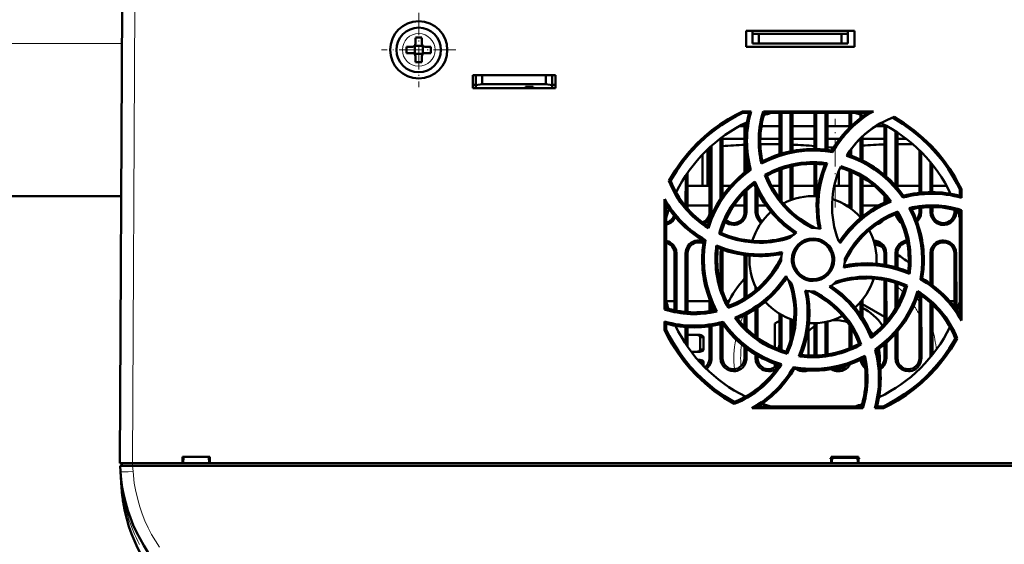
# Model space of a CAD drawing. Extents: x -1358 to 1757, y -1513 to 612.
# Tile 8 of 85: x 169 to 323, y -1358 to -1276. Entities that reach past the tile are written whole.
import ezdxf

# ---------------------------------------------------------------- set-up
doc = ezdxf.new("R2010")
doc.units = 0
doc.linetypes.add('DASHDOT', pattern=[18.5, 12, -3, 0.5, -3])

msp = doc.modelspace()

# ---------------------------------------------------------------- linework, layer by layer
at = {"color": 7, "lineweight": 50}
for p, q in [((184.29, -1345.49), (184.67, -1273.44)), ((230.79, -1278.57), (230.79, -1279.49)), ((231.79, -1278.57), (231.79, -1279.49)), ((282.79, -1279.99), (282.79, -1277.49)), ((282.79, -1277.49), (299.79, -1277.49)), ((283.79, -1277.99), (283.79, -1277.49)), ((283.79, -1279.49), (283.79, -1277.99)), ((284.79, -1277.99), (283.79, -1277.99)), ((284.79, -1279.49), (284.79, -1277.99)), ((297.79, -1277.99), (284.79, -1277.99)), ((298.79, -1277.99), (297.79, -1277.99)), ((297.79, -1277.99), (297.79, -1279.49)), ((298.79, -1277.99), (298.79, -1277.49)), ((298.79, -1279.49), (298.79, -1277.99)), ((299.79, -1277.49), (299.79, -1279.99)), ((230.29, -1279.99), (229.37, -1279.99)), ((230.66, -1279.86), (230.64, -1279.84)), ((231.93, -1279.86), (230.66, -1279.86)), ((230.66, -1281.13), (230.66, -1279.86)), ((231.94, -1279.84), (231.93, -1279.86)), ((231.93, -1279.86), (231.93, -1281.13)), ((232.29, -1279.99), (233.21, -1279.99)), ((299.79, -1279.99), (282.79, -1279.99)), ((284.79, -1279.49), (283.79, -1279.49)), ((297.79, -1279.49), (284.79, -1279.49)), ((297.79, -1279.49), (298.79, -1279.49)), ((230.29, -1280.99), (229.37, -1280.99)), ((230.66, -1281.13), (230.64, -1281.14)), ((231.93, -1281.13), (230.66, -1281.13)), ((230.79, -1282.41), (230.79, -1281.49)), ((231.79, -1282.41), (231.79, -1281.49)), ((231.93, -1281.13), (231.94, -1281.14)), ((233.21, -1280.99), (232.29, -1280.99)), ((239.79, -1286.49), (239.79, -1284.49)), ((239.79, -1284.49), (252.79, -1284.49)), ((240.29, -1286.05), (240.29, -1284.49)), ((241.29, -1285.87), (241.29, -1284.49)), ((251.29, -1284.49), (251.29, -1285.87)), ((252.29, -1284.49), (252.29, -1286.05)), ((252.79, -1284.49), (252.79, -1286.49)), ((239.79, -1285.99), (240.29, -1285.99)), ((252.79, -1286.49), (239.79, -1286.49)), ((240.29, -1286.05), (241.29, -1285.87)), ((240.29, -1286.49), (240.29, -1286.05)), ((248.09, -1286.49), (240.29, -1286.49)), ((241.29, -1285.87), (251.29, -1285.87)), ((248.09, -1286.49), (248.09, -1286.28)), ((248.09, -1286.28), (248.09, -1286.49)), ((249.29, -1286.28), (248.09, -1286.28)), ((249.29, -1286.49), (249.29, -1286.28)), ((252.29, -1286.49), (249.29, -1286.49)), ((251.29, -1285.87), (252.29, -1286.05)), ((252.29, -1285.99), (252.79, -1285.99)), ((252.29, -1286.05), (252.29, -1286.49)), ((282.21, -1290.17), (283.55, -1290.17)), ((282.26, -1290.4), (282.21, -1290.17)), ((282.26, -1290.4), (283.24, -1290.4)), ((283.55, -1290.17), (283.24, -1290.4)), ((285.49, -1290.17), (302.8, -1290.17)), ((285.66, -1290.4), (285.49, -1290.17)), ((285.66, -1290.4), (301.95, -1290.4)), ((288.03, -1296.89), (288.03, -1290.4)), ((288.31, -1296.8), (288.31, -1290.4)), ((289.77, -1290.4), (289.77, -1296.44)), ((290.05, -1290.4), (290.05, -1296.38)), ((293.53, -1296.08), (293.53, -1290.4)), ((293.81, -1296.08), (293.81, -1290.4)), ((295.27, -1290.4), (295.27, -1296.19)), ((295.55, -1290.4), (295.55, -1296.22)), ((299.03, -1292.73), (299.03, -1290.4)), ((299.31, -1292.46), (299.31, -1290.4)), ((300.77, -1290.69), (300.77, -1291.22)), ((301.05, -1290.78), (301.05, -1291.02)), ((282.53, -1292.49), (281.67, -1292.49)), ((282.53, -1299.8), (282.53, -1292.04)), ((282.81, -1292.61), (282.81, -1291.9)), ((288.03, -1292.49), (285.18, -1292.49)), ((293.53, -1292.49), (290.05, -1292.49)), ((299.03, -1292.49), (295.55, -1292.49)), ((304.53, -1292.49), (303.14, -1292.49)), ((304.53, -1300.16), (304.53, -1292.29)), ((304.82, -1300.41), (304.81, -1292.44)), ((279.05, -1294.17), (279.05, -1303.45)), ((301.05, -1294.11), (301.05, -1297.89)), ((306.27, -1293.3), (306.27, -1301.86)), ((306.55, -1293.49), (306.55, -1302.2)), ((277.03, -1305.99), (277.03, -1295.84)), ((277.32, -1305.99), (277.31, -1295.58)), ((278.77, -1294.38), (278.76, -1303.88)), ((282.53, -1294.49), (279.05, -1294.49)), ((288.03, -1294.49), (285, -1294.49)), ((293.53, -1294.49), (290.05, -1294.49)), ((296.79, -1294.49), (295.55, -1294.49)), ((296.24, -1295.86), (295.55, -1295.79)), ((296.53, -1295.86), (296.24, -1295.86)), ((296.24, -1296.33), (296.24, -1295.86)), ((297.48, -1294.49), (296.79, -1294.49)), ((300.77, -1294.39), (300.77, -1297.75)), ((304.53, -1294.49), (301.05, -1294.49)), ((307.95, -1294.49), (306.55, -1294.49)), ((275.9, -1301.88), (275.9, -1296.96)), ((276.68, -1301.88), (276.68, -1296.17)), ((282.82, -1299.58), (282.81, -1297.08)), ((296.24, -1296.33), (296.37, -1296.6)), ((299.03, -1297.05), (299.03, -1296.45)), ((299.31, -1297.15), (299.31, -1296.06)), ((310.03, -1302.97), (310.03, -1296.29)), ((310.32, -1302.94), (310.31, -1296.57)), ((285.34, -1298), (285.17, -1298.36)), ((289.77, -1298.82), (289.76, -1304.13)), ((290.05, -1298.76), (290.05, -1304.03)), ((293.53, -1303.49), (293.53, -1298.41)), ((293.82, -1303.5), (293.81, -1298.42)), ((295.51, -1298.32), (295.16, -1298.52)), ((311.77, -1298.17), (311.77, -1302.87)), ((312.05, -1298.52), (312.05, -1302.87)), ((273.27, -1300.26), (273.26, -1305.09)), ((273.55, -1299.84), (273.56, -1305.43)), ((283.24, -1299.27), (283.52, -1299.37)), ((286.02, -1300.28), (285.71, -1300.17)), ((288.03, -1303.89), (288.03, -1299.35)), ((288.32, -1304.26), (288.32, -1299.25)), ((297.35, -1301.88), (297.35, -1299.57)), ((299.03, -1305.3), (299.03, -1299.54)), ((299.32, -1305.51), (299.32, -1299.66)), ((300.77, -1300.39), (300.76, -1305.99)), ((270.9, -1301.11), (270.63, -1301.1)), ((277.03, -1301.88), (273.55, -1301.88)), ((280.31, -1301.88), (279.05, -1301.88)), ((284.14, -1301.19), (284.03, -1301.59)), ((288.03, -1301.88), (286.75, -1301.88)), ((293.53, -1301.88), (290.05, -1301.88)), ((296.79, -1301.88), (296.64, -1301.88)), ((299.03, -1301.88), (296.79, -1301.88)), ((301.05, -1300.56), (301.06, -1305.99)), ((302.91, -1301.88), (301.05, -1301.88)), ((310.03, -1301.88), (306.55, -1301.88)), ((314.29, -1301.88), (312.05, -1301.88)), ((184.51, -1303.49), (89.07, -1303.49)), ((271.82, -1303), (271.82, -1302.77)), ((282.53, -1305.99), (282.53, -1302.93)), ((282.82, -1305.99), (282.82, -1302.63)), ((284.27, -1302.12), (284.26, -1305.99)), ((284.55, -1302.72), (284.56, -1305.99)), ((304.53, -1304.53), (304.53, -1303.43)), ((307.52, -1303.44), (307.41, -1303.73)), ((316.37, -1302.46), (316.62, -1302.4)), ((316.37, -1302.46), (316.37, -1303.44)), ((316.62, -1303.76), (316.37, -1303.44)), ((316.62, -1302.4), (316.62, -1303.76)), ((269.95, -1321.31), (269.96, -1303.96)), ((270.22, -1321.11), (270.21, -1304.85)), ((277.03, -1304.99), (273.56, -1304.99)), ((282.53, -1304.99), (280.83, -1304.99)), ((285.92, -1304.99), (284.56, -1304.99)), ((299.03, -1304.99), (298.56, -1304.99)), ((303.6, -1304.99), (301.06, -1304.99)), ((304.82, -1304.39), (304.82, -1303.76)), ((306.62, -1305.91), (306.5, -1306.22)), ((310.03, -1305.99), (310.03, -1305.33)), ((310.32, -1305.99), (310.32, -1305.29)), ((311.76, -1305.2), (311.76, -1305.99)), ((312.06, -1305.2), (312.06, -1305.99)), ((315.53, -1305.99), (315.53, -1305.63)), ((315.82, -1305.99), (315.82, -1305.71)), ((316.37, -1305.86), (316.36, -1322.1)), ((316.62, -1305.68), (316.37, -1305.86)), ((316.62, -1305.68), (316.63, -1323.06)), ((278.81, -1309.29), (278.51, -1309.43)), ((276.4, -1310.41), (276.12, -1310.54)), ((271.52, -1321.45), (271.52, -1312.49)), ((271.83, -1321.51), (271.82, -1312.49)), ((273.26, -1312.49), (273.26, -1321.71)), ((273.56, -1312.49), (273.56, -1321.73)), ((278.76, -1312.49), (278.76, -1317.5)), ((279.06, -1312.49), (279.06, -1318.47)), ((282.52, -1319.55), (282.52, -1312.77)), ((282.82, -1319.35), (282.82, -1312.81)), ((304.52, -1314.29), (304.52, -1312.49)), ((304.82, -1314.34), (304.82, -1312.49)), ((306.26, -1312.49), (306.26, -1314.68)), ((306.56, -1312.49), (306.56, -1314.76)), ((311.76, -1312.49), (311.76, -1317.27)), ((312.06, -1312.49), (312.06, -1317.49)), ((315.52, -1320.9), (315.52, -1312.49)), ((315.83, -1321.31), (315.82, -1312.49)), ((288.29, -1313.49), (288.29, -1313.66)), ((298.29, -1313.49), (298.29, -1313.33)), ((304.52, -1323.55), (304.52, -1316.68)), ((304.83, -1323.19), (304.82, -1316.74)), ((306.26, -1317.12), (306.26, -1321.18)), ((306.56, -1317.22), (306.56, -1320.64)), ((307.77, -1317.7), (308.08, -1317.55)), ((310.46, -1316.44), (310.17, -1316.57)), ((284.26, -1317.78), (284.26, -1318.3)), ((310.02, -1328.99), (310.02, -1318.93)), ((271.52, -1319.99), (270.22, -1319.99)), ((277.12, -1319.99), (273.56, -1319.99)), ((277.02, -1321.58), (277.02, -1319.73)), ((277.33, -1321.53), (277.32, -1320.47)), ((280.06, -1319.99), (279.69, -1319.99)), ((300.76, -1320.14), (300.76, -1322.11)), ((301.06, -1319.78), (301.06, -1322.56)), ((301.06, -1320.49), (304.52, -1322.48)), ((310.33, -1328.99), (310.32, -1319.14)), ((311.76, -1320.28), (311.75, -1328.83)), ((312.06, -1320.56), (312.07, -1328.44)), ((315.52, -1319.99), (314.78, -1319.99)), ((270.22, -1321.11), (269.95, -1321.31)), ((280.08, -1320.75), (279.96, -1321.08)), ((282.83, -1324.34), (282.83, -1322.08)), ((284.26, -1321.24), (284.25, -1325.55)), ((284.56, -1321.03), (284.56, -1325.78)), ((288.02, -1327.61), (288.02, -1321.99)), ((288.33, -1327.72), (288.33, -1322.17)), ((269.95, -1324.58), (269.95, -1323.21)), ((269.95, -1323.21), (270.22, -1323.56)), ((270.22, -1324.52), (270.22, -1323.56)), ((278.76, -1323.63), (278.75, -1328.99)), ((279.06, -1323.55), (279.17, -1323.25)), ((279.06, -1323.56), (279.07, -1328.99)), ((282.52, -1324.03), (282.52, -1322.24)), ((287.29, -1323.51), (288.02, -1323.09)), ((287.29, -1327.32), (287.29, -1323.51)), ((289.76, -1322.85), (289.75, -1326.13)), ((290.06, -1322.96), (290.06, -1324.88)), ((293.52, -1328.56), (293.52, -1323.49)), ((293.83, -1328.55), (293.83, -1323.48)), ((295.26, -1323.3), (295.25, -1328.43)), ((295.56, -1323.23), (295.57, -1328.39)), ((269.95, -1324.58), (270.22, -1324.52)), ((271.83, -1324.23), (271.83, -1323.9)), ((273.26, -1324.07), (273.25, -1326.7)), ((273.56, -1324.09), (273.57, -1327.16)), ((277.02, -1328.99), (277.02, -1323.96)), ((277.33, -1328.99), (277.33, -1323.92)), ((292.59, -1324.71), (292.59, -1324.12)), ((292.59, -1328.55), (292.59, -1324.71)), ((299.02, -1327.43), (299.02, -1323.76)), ((299.33, -1327.3), (299.33, -1324.24)), ((306.25, -1325.14), (306.25, -1328.99)), ((306.56, -1324.79), (306.57, -1328.99)), ((274.98, -1325.33), (273.56, -1325.33)), ((274.98, -1325.33), (275.48, -1325.33)), ((275.55, -1325.68), (275.56, -1327.6)), ((275.55, -1325.68), (276.06, -1325.68)), ((276.06, -1325.68), (276.07, -1327.6)), ((300.88, -1326.82), (300.55, -1326.7)), ((304.52, -1328.99), (304.52, -1326.82)), ((304.83, -1328.99), (304.83, -1326.56)), ((315.96, -1325.89), (315.67, -1325.87)), ((274.99, -1327.96), (274.14, -1327.96)), ((274.99, -1327.96), (275.49, -1327.96)), ((275.56, -1327.6), (276.07, -1327.6)), ((282.52, -1328.99), (282.52, -1327.22)), ((282.83, -1328.99), (282.83, -1327.46)), ((289.08, -1327.96), (289.23, -1328.29)), ((303.35, -1327.72), (303.04, -1327.61)), ((275.19, -1329.26), (275.49, -1329.26)), ((275.57, -1329.61), (275.57, -1329.67)), ((275.57, -1329.61), (276.08, -1329.61)), ((276.08, -1330.22), (276.08, -1329.61)), ((284.25, -1328.42), (284.25, -1328.99)), ((284.57, -1328.6), (284.57, -1328.99)), ((287.29, -1330.4), (287.29, -1329.86)), ((290.34, -1330.67), (290.2, -1330.37)), ((280.91, -1335.86), (280.9, -1336.17)), ((301.11, -1336.84), (283.7, -1336.84)), ((300.91, -1336.56), (284.7, -1336.56)), ((300.91, -1336.56), (301.11, -1336.84)), ((303, -1336.84), (303.37, -1336.56)), ((304.38, -1336.84), (303, -1336.84)), ((304.32, -1336.56), (303.37, -1336.56)), ((304.32, -1336.56), (304.38, -1336.84)), ((194.14, -1345.49), (194.14, -1344.49)), ((194.14, -1344.49), (198.44, -1344.49)), ((194.29, -1344.49), (194.23, -1345.49)), ((194.23, -1345.49), (194.29, -1344.49)), ((198.29, -1344.49), (198.36, -1345.49)), ((198.44, -1344.49), (198.44, -1345.49)), ((296.14, -1345.49), (296.14, -1344.49)), ((296.14, -1344.49), (300.44, -1344.49)), ((296.29, -1344.49), (296.23, -1345.49)), ((296.23, -1345.49), (296.29, -1344.49)), ((300.29, -1344.49), (300.36, -1345.49)), ((300.44, -1344.49), (300.44, -1345.49)), ((184.32, -1345.89), (186.31, -1345.89)), ((184.38, -1346.8), (184.32, -1345.89)), ((184.56, -1349.3), (184.38, -1346.83)), ((184.59, -1345.49), (184.59, -1345.89)), ((184.59, -1345.49), (186.29, -1345.49)), ((186.29, -1345.49), (194.14, -1345.49)), ((407.27, -1345.89), (186.31, -1345.89)), ((194.14, -1345.49), (194.23, -1345.49)), ((194.19, -1345.49), (198.39, -1345.49)), ((198.35, -1345.49), (194.23, -1345.49)), ((198.36, -1345.49), (198.44, -1345.49)), ((198.44, -1345.49), (296.14, -1345.49)), ((296.14, -1345.49), (296.23, -1345.49)), ((296.19, -1345.49), (300.39, -1345.49)), ((300.35, -1345.49), (296.23, -1345.49)), ((300.36, -1345.49), (300.44, -1345.49)), ((300.44, -1345.49), (395.14, -1345.49))]:
    msp.add_line(p, q, dxfattribs=at)
at = {"color": 7, "lineweight": 18}
for p, q in [((186.67, -1273.44), (186.29, -1345.49)), ((231.31, -1277.92), (231.29, -1277.92)), ((184.64, -1279.49), (88.94, -1279.49)), ((228.72, -1280.47), (228.72, -1280.49)), ((233.86, -1280.51), (233.86, -1280.49)), ((231.27, -1283.06), (231.29, -1283.06)), ((277.03, -1305.99), (277.32, -1305.99)), ((282.53, -1305.99), (282.82, -1305.99)), ((284.26, -1305.99), (284.56, -1305.99)), ((301.06, -1305.99), (300.76, -1305.99)), ((310.03, -1305.99), (310.32, -1305.99)), ((311.76, -1305.99), (312.06, -1305.99)), ((315.53, -1305.99), (315.82, -1305.99)), ((271.82, -1312.49), (271.52, -1312.49)), ((273.56, -1312.49), (273.26, -1312.49)), ((279.06, -1312.49), (278.76, -1312.49)), ((304.52, -1312.49), (304.82, -1312.49)), ((306.56, -1312.49), (306.26, -1312.49)), ((312.06, -1312.49), (311.76, -1312.49)), ((315.82, -1312.49), (315.52, -1312.49)), ((277.02, -1328.99), (277.33, -1328.99)), ((278.75, -1328.99), (279.07, -1328.99)), ((282.52, -1328.99), (282.83, -1328.99)), ((284.25, -1328.99), (284.57, -1328.99)), ((304.52, -1328.99), (304.83, -1328.99)), ((306.25, -1328.99), (306.57, -1328.99)), ((310.02, -1328.99), (310.33, -1328.99)), ((296.27, -1344.75), (300.31, -1344.75)), ((186.29, -1345.89), (186.29, -1345.49)), ((186.31, -1345.89), (186.38, -1346.8))]:
    msp.add_line(p, q, dxfattribs=at)
at = {"color": 7, "linetype": 'DASHDOT', "lineweight": 18, "ltscale": 0.292499}
msp.add_line((231.29, -1274.64), (231.29, -1286.34), dxfattribs=at)
at = {"color": 7, "linetype": 'DASHDOT', "lineweight": 18, "ltscale": 0.2925}
msp.add_line((237.14, -1280.49), (225.44, -1280.49), dxfattribs=at)
at = {"color": 7, "linetype": 'DASHDOT', "lineweight": 18, "ltscale": 0.348993}
msp.add_line((296.79, -1305.29), (296.79, -1291.33), dxfattribs=at)
at = {"color": 7, "linetype": 'DASHDOT', "lineweight": 18, "ltscale": 0.121005}
msp.add_line((300.71, -1344.75), (295.87, -1344.75), dxfattribs=at)
at = {"color": 7, "linetype": 'DASHDOT', "lineweight": 18, "ltscale": 0.012015}
msp.add_line((186.28, -1345.45), (186.28, -1345.93), dxfattribs=at)
at = {"color": 7, "lineweight": 50}
for points in [[(270.63, -1301.1), (271.59, -1299.48), (272.66, -1297.95), (273.82, -1296.52), (275.08, -1295.17), (276.21, -1294.12), (277.4, -1293.13), (278.65, -1292.21), (279.96, -1291.37), (281.06, -1290.74), (282.21, -1290.17)], [(270.9, -1301.11), (271.86, -1299.51), (272.93, -1298), (274.1, -1296.57), (275.36, -1295.24), (276.49, -1294.19), (277.68, -1293.22), (278.92, -1292.32), (280.23, -1291.48), (281.23, -1290.92), (282.26, -1290.4)], [(298.57, -1297.15), (299.44, -1295.9), (300.41, -1294.75), (301.49, -1293.71), (302.67, -1292.8), (303.95, -1292), (304.98, -1291.49), (306.06, -1291.04)], [(305.77, -1291.15), (307.37, -1292.12), (308.88, -1293.2), (310.29, -1294.37), (311.62, -1295.64), (312.66, -1296.77), (313.63, -1297.96), (314.52, -1299.22), (315.35, -1300.53), (315.88, -1301.48), (316.37, -1302.46)], [(306.06, -1291.04), (307.65, -1292.03), (309.16, -1293.12), (310.58, -1294.31), (311.91, -1295.59), (312.95, -1296.73), (313.91, -1297.94), (314.81, -1299.2), (315.63, -1300.52), (316.14, -1301.45), (316.62, -1302.4)], [(293.29, -1296.32), (291.97, -1296.37), (290.65, -1296.52), (289.35, -1296.78), (287.92, -1297.18), (286.53, -1297.71), (285.17, -1298.36)], [(307.41, -1303.73), (306.74, -1302.81), (306.01, -1301.96), (305.23, -1301.15), (304.62, -1300.59), (303.98, -1300.05), (302.97, -1299.31), (301.91, -1298.64), (300.8, -1298.04), (299.63, -1297.53), (298.57, -1297.15)], [(307.52, -1303.44), (306.51, -1302.14), (305.4, -1300.95), (304.19, -1299.88), (302.89, -1298.93), (301.5, -1298.11), (300.13, -1297.47), (298.7, -1296.94)], [(285.71, -1300.17), (287.09, -1299.47), (288.51, -1298.91), (289.97, -1298.5), (291.45, -1298.25), (292.97, -1298.15), (294.24, -1298.19), (295.51, -1298.32)], [(295.16, -1298.52), (294.61, -1300.07), (294.21, -1301.64), (293.96, -1303.24), (293.86, -1304.85), (293.92, -1306.47), (294.04, -1307.53), (294.22, -1308.58)], [(295.51, -1298.32), (294.94, -1299.85), (294.51, -1301.41), (294.23, -1302.99), (294.11, -1304.58), (294.15, -1306.19), (294.28, -1307.41), (294.49, -1308.64)], [(297.68, -1298.8), (299.13, -1299.31), (300.51, -1299.95), (301.82, -1300.72), (303.03, -1301.63), (304.15, -1302.65), (304.89, -1303.47), (305.59, -1304.34)], [(283.24, -1299.27), (282.33, -1299.95), (281.47, -1300.7), (280.67, -1301.49), (280.11, -1302.11), (279.57, -1302.76), (278.83, -1303.78), (278.16, -1304.86), (277.57, -1305.98), (277.06, -1307.16), (276.71, -1308.15)], [(283.52, -1299.37), (282.38, -1300.23), (281.32, -1301.18), (280.35, -1302.2), (279.47, -1303.3), (278.69, -1304.46), (277.96, -1305.76), (277.35, -1307.12), (276.85, -1308.54)], [(293.13, -1308.49), (291.87, -1307.78), (290.69, -1306.95), (289.61, -1306.03), (288.63, -1305.02), (287.74, -1303.92), (286.96, -1302.75), (286.28, -1301.5), (285.71, -1300.17)], [(293.75, -1308.51), (292.47, -1307.85), (291.28, -1307.07), (290.17, -1306.2), (289.16, -1305.23), (288.64, -1304.65), (288.14, -1304.05), (287.54, -1303.2), (286.98, -1302.31), (286.49, -1301.37), (286.02, -1300.28)], [(276.85, -1308.54), (275.58, -1307.67), (274.41, -1306.7), (273.35, -1305.61), (272.42, -1304.43), (271.6, -1303.15), (271.08, -1302.14), (270.63, -1301.1)], [(278.51, -1309.43), (278.98, -1307.96), (279.59, -1306.56), (280.34, -1305.25), (281.21, -1304.02), (282.21, -1302.88), (283.14, -1302), (284.14, -1301.19)], [(278.81, -1309.29), (279.3, -1307.84), (279.93, -1306.47), (280.69, -1305.17), (281.58, -1303.96), (282.59, -1302.85), (283.29, -1302.2), (284.03, -1301.59)], [(284.03, -1301.59), (284.73, -1303.07), (285.56, -1304.47), (286.51, -1305.77), (287.58, -1306.98), (288.77, -1308.09), (289.6, -1308.75), (290.48, -1309.36)], [(284.14, -1301.19), (284.81, -1302.68), (285.61, -1304.08), (286.53, -1305.4), (287.57, -1306.61), (288.73, -1307.72), (289.69, -1308.5), (290.71, -1309.21)], [(305.19, -1304.23), (303.71, -1304.93), (302.31, -1305.76), (301.01, -1306.71), (299.8, -1307.79), (298.69, -1308.98), (298.04, -1309.8), (297.42, -1310.67)], [(305.59, -1304.34), (304.1, -1305.01), (302.7, -1305.81), (301.39, -1306.73), (300.17, -1307.77), (299.06, -1308.93), (298.29, -1309.89), (297.57, -1310.91)], [(276.19, -1307.81), (276.48, -1307.63), (276.74, -1307.41), (277.05, -1306.99), (277.24, -1306.52), (277.32, -1305.99)], [(280.79, -1308.02), (281.04, -1308), (281.37, -1307.94), (281.69, -1307.81), (281.98, -1307.63), (282.24, -1307.41), (282.55, -1306.99), (282.74, -1306.52), (282.82, -1305.99)], [(284.26, -1305.99), (284.33, -1306.49), (284.53, -1306.98), (284.72, -1307.27), (284.95, -1307.51), (285.16, -1307.67)], [(306.5, -1306.22), (305.19, -1306.8), (303.95, -1307.5), (302.79, -1308.3), (301.72, -1309.21), (301.16, -1309.75), (300.63, -1310.32), (299.97, -1311.13), (299.36, -1311.98), (298.81, -1312.89), (298.27, -1313.95)], [(298.29, -1313.33), (299.01, -1312.06), (299.83, -1310.89), (300.75, -1309.81), (301.77, -1308.82), (302.86, -1307.94), (304.03, -1307.15), (305.29, -1306.47), (306.62, -1305.91)], [(306.29, -1306.31), (306.38, -1306.65), (306.53, -1306.98), (306.72, -1307.27), (306.95, -1307.51), (307.22, -1307.71)], [(306.62, -1305.91), (307.32, -1307.28), (307.88, -1308.7), (308.28, -1310.16), (308.54, -1311.65), (308.64, -1313.16), (308.6, -1314.44), (308.46, -1315.72)], [(310.46, -1313.49), (310.41, -1312.17), (310.25, -1310.85), (310, -1309.55), (309.6, -1308.12), (309.07, -1306.73), (308.42, -1305.37)], [(309.65, -1307.5), (309.74, -1307.41), (310.05, -1306.99), (310.24, -1306.52), (310.32, -1305.99)], [(311.76, -1305.99), (311.83, -1306.49), (312.03, -1306.98), (312.22, -1307.27), (312.45, -1307.51), (312.73, -1307.72), (313.04, -1307.87), (313.41, -1307.98), (313.79, -1308.02)], [(313.79, -1308.02), (314.04, -1308), (314.37, -1307.94), (314.69, -1307.81), (314.98, -1307.63), (315.24, -1307.41), (315.55, -1306.99), (315.74, -1306.52), (315.82, -1305.99)], [(270.21, -1307.98), (270.69, -1307.81), (270.98, -1307.63), (271.24, -1307.41), (271.47, -1307.12), (271.65, -1306.8)], [(284.9, -1310.83), (284, -1310.8), (282.6, -1310.65), (281.21, -1310.38), (279.85, -1309.97), (278.51, -1309.43)], [(271.82, -1312.49), (271.75, -1311.99), (271.56, -1311.5), (271.37, -1311.22), (271.13, -1310.97), (270.85, -1310.76), (270.55, -1310.61), (270.21, -1310.5)], [(275.29, -1310.46), (275.04, -1310.48), (274.71, -1310.54), (274.39, -1310.67), (274.1, -1310.85), (273.84, -1311.07), (273.53, -1311.49), (273.34, -1311.96), (273.26, -1312.49)], [(279.96, -1321.08), (279.26, -1319.7), (278.7, -1318.29), (278.3, -1316.83), (278.04, -1315.34), (277.95, -1313.83), (277.98, -1312.55), (278.12, -1311.26)], [(278.12, -1311.26), (279.64, -1311.84), (281.2, -1312.27), (282.78, -1312.54), (284.38, -1312.67), (285.99, -1312.63), (287.21, -1312.5), (288.44, -1312.29)], [(289.96, -1313.49), (290.02, -1312.85), (290.21, -1312.21), (290.52, -1311.63), (290.95, -1311.12), (291.47, -1310.7), (292.06, -1310.39), (292.67, -1310.21), (293.29, -1310.16)], [(290.21, -1313.49), (290.27, -1312.94), (290.43, -1312.39), (290.68, -1311.87), (290.92, -1311.53), (291.21, -1311.22), (291.54, -1310.96), (291.91, -1310.74), (292.3, -1310.58), (292.7, -1310.47), (293.29, -1310.41)], [(293.29, -1310.16), (293.78, -1310.19), (294.2, -1310.28), (294.62, -1310.43), (295.01, -1310.64), (295.38, -1310.9), (295.86, -1311.36), (296.22, -1311.91), (296.48, -1312.52), (296.61, -1313.16), (296.63, -1313.49)], [(293.29, -1310.41), (293.96, -1310.48), (294.36, -1310.6), (294.75, -1310.78), (295.11, -1311.01), (295.43, -1311.28), (295.83, -1311.77), (296.13, -1312.32), (296.31, -1312.9), (296.37, -1313.49)], [(304.82, -1312.49), (304.75, -1311.99), (304.56, -1311.5), (304.37, -1311.22), (304.13, -1310.97), (303.85, -1310.76), (303.55, -1310.61), (303.19, -1310.5), (302.82, -1310.46)], [(308.06, -1310.47), (307.71, -1310.54), (307.39, -1310.67), (307.1, -1310.85), (306.84, -1311.07), (306.53, -1311.49), (306.34, -1311.96), (306.26, -1312.49)], [(313.79, -1310.46), (313.54, -1310.48), (313.21, -1310.54), (312.89, -1310.67), (312.6, -1310.85), (312.34, -1311.07), (312.03, -1311.49), (311.84, -1311.96), (311.76, -1312.49)], [(315.82, -1312.49), (315.75, -1311.99), (315.56, -1311.5), (315.37, -1311.22), (315.13, -1310.97), (314.85, -1310.76), (314.55, -1310.61), (314.17, -1310.5), (313.79, -1310.46)], [(278.33, -1311.63), (279.87, -1312.18), (281.45, -1312.58), (283.05, -1312.83), (284.66, -1312.93), (286.28, -1312.87), (287.33, -1312.74), (288.38, -1312.56)], [(276.12, -1313.49), (276.18, -1314.81), (276.33, -1316.13), (276.59, -1317.43), (276.99, -1318.86), (277.52, -1320.26), (278.18, -1321.62)], [(288.29, -1313.66), (287.58, -1314.92), (286.75, -1316.09), (285.83, -1317.17), (284.82, -1318.16), (283.72, -1319.05), (282.55, -1319.84), (281.29, -1320.51), (279.96, -1321.08)], [(288.31, -1313.03), (287.65, -1314.31), (286.87, -1315.5), (286, -1316.6), (285.03, -1317.61), (284.45, -1318.13), (283.85, -1318.63), (283, -1319.24), (282.11, -1319.79), (281.17, -1320.28), (280.08, -1320.75)], [(293.29, -1316.83), (292.81, -1316.79), (292.38, -1316.7), (291.97, -1316.55), (291.57, -1316.35), (291.2, -1316.09), (290.73, -1315.63), (290.36, -1315.08), (290.1, -1314.47), (289.97, -1313.83), (289.96, -1313.49)], [(293.29, -1316.57), (292.62, -1316.49), (292.22, -1316.37), (291.83, -1316.19), (291.47, -1315.97), (291.15, -1315.7), (290.75, -1315.21), (290.45, -1314.65), (290.28, -1314.07), (290.21, -1313.49)], [(296.63, -1313.49), (296.56, -1314.13), (296.37, -1314.77), (296.06, -1315.35), (295.64, -1315.86), (295.11, -1316.28), (294.52, -1316.59), (293.91, -1316.77), (293.29, -1316.83)], [(296.37, -1313.49), (296.31, -1314.04), (296.15, -1314.59), (295.9, -1315.12), (295.66, -1315.45), (295.37, -1315.76), (295.04, -1316.02), (294.67, -1316.24), (294.28, -1316.4), (293.88, -1316.51), (293.29, -1316.57)], [(308.46, -1315.72), (306.94, -1315.15), (305.38, -1314.72), (303.81, -1314.44), (302.21, -1314.32), (300.6, -1314.35), (299.37, -1314.48), (298.14, -1314.7)], [(308.25, -1315.35), (306.71, -1314.8), (305.13, -1314.4), (303.53, -1314.15), (301.92, -1314.06), (300.3, -1314.12), (299.25, -1314.24), (298.2, -1314.42)], [(280.98, -1322.64), (282.47, -1321.97), (283.87, -1321.18), (285.18, -1320.25), (286.4, -1319.21), (287.51, -1318.05), (288.29, -1317.09), (289.01, -1316.07)], [(281.4, -1322.75), (282.88, -1322.05), (284.28, -1321.22), (285.59, -1320.27), (286.79, -1319.19), (287.9, -1318), (288.55, -1317.18), (289.16, -1316.31)], [(301.68, -1316.15), (302.59, -1316.18), (303.99, -1316.33), (305.37, -1316.6), (306.74, -1317.01), (308.08, -1317.55)], [(308.08, -1317.55), (307.6, -1319.02), (307, -1320.42), (306.25, -1321.73), (305.38, -1322.97), (304.38, -1324.11), (303.45, -1324.99), (302.44, -1325.81)], [(291.05, -1328.67), (291.63, -1327.14), (292.06, -1325.59), (292.34, -1324.01), (292.46, -1322.41), (292.43, -1320.81), (292.3, -1319.57), (292.08, -1318.34)], [(291.44, -1328.45), (291.99, -1326.9), (292.39, -1325.32), (292.64, -1323.73), (292.73, -1322.11), (292.67, -1320.49), (292.55, -1319.45), (292.36, -1318.4)], [(292.82, -1318.47), (294.1, -1319.13), (295.29, -1319.91), (296.39, -1320.78), (297.4, -1321.75), (297.93, -1322.33), (298.42, -1322.93), (299.03, -1323.78), (299.58, -1324.67), (300.07, -1325.61), (300.55, -1326.7)], [(293.46, -1318.49), (294.72, -1319.21), (295.9, -1320.03), (296.98, -1320.95), (297.97, -1321.97), (298.85, -1323.06), (299.64, -1324.24), (300.32, -1325.49), (300.88, -1326.82)], [(302.44, -1325.81), (301.77, -1324.32), (300.98, -1322.92), (300.06, -1321.6), (299.01, -1320.39), (297.85, -1319.27), (296.89, -1318.49), (295.87, -1317.77)], [(302.56, -1325.38), (301.85, -1323.9), (301.02, -1322.5), (300.07, -1321.19), (298.99, -1319.99), (297.8, -1318.88), (296.98, -1318.23), (296.11, -1317.62)], [(307.77, -1317.7), (307.27, -1319.14), (306.64, -1320.52), (305.88, -1321.81), (304.99, -1323.02), (303.98, -1324.13), (303.29, -1324.77), (302.56, -1325.38)], [(303.04, -1327.61), (304.19, -1326.74), (305.25, -1325.8), (306.22, -1324.78), (307.1, -1323.68), (307.89, -1322.52), (308.61, -1321.22), (309.23, -1319.86), (309.73, -1318.43)], [(303.35, -1327.72), (304.27, -1327.03), (305.12, -1326.29), (305.92, -1325.5), (306.49, -1324.87), (307.02, -1324.22), (307.76, -1323.2), (308.43, -1322.12), (309.02, -1321), (309.53, -1319.82), (309.88, -1318.84)], [(309.73, -1318.43), (311, -1319.3), (312.17, -1320.28), (313.23, -1321.36), (314.17, -1322.54), (314.98, -1323.83), (315.51, -1324.83), (315.96, -1325.89)], [(290.63, -1321.88), (290.6, -1322.79), (290.46, -1324.19), (290.18, -1325.58), (289.78, -1326.94), (289.23, -1328.29)], [(279.06, -1323.55), (280.07, -1324.85), (281.18, -1326.04), (282.38, -1327.11), (283.69, -1328.06), (285.08, -1328.88), (286.48, -1329.54), (287.94, -1330.08)], [(279.17, -1323.25), (280.04, -1324.39), (280.98, -1325.45), (282.01, -1326.42), (283.1, -1327.3), (284.27, -1328.08), (285.56, -1328.81), (286.93, -1329.43), (288.36, -1329.92)], [(289.23, -1328.29), (288.21, -1327.97), (287.22, -1327.58), (286.26, -1327.13), (285.57, -1326.75), (284.9, -1326.34), (283.87, -1325.6), (282.9, -1324.78), (282, -1323.88), (281.48, -1323.27), (280.98, -1322.64)], [(289.08, -1327.96), (287.64, -1327.47), (286.26, -1326.84), (284.97, -1326.08), (283.76, -1325.19), (282.65, -1324.17), (282, -1323.48), (281.4, -1322.75)], [(280.9, -1336.17), (279.28, -1335.21), (277.75, -1334.15), (276.32, -1332.98), (274.97, -1331.72), (273.91, -1330.59), (272.93, -1329.4), (272.01, -1328.16), (271.17, -1326.84), (270.53, -1325.73), (269.95, -1324.58)], [(280.91, -1335.86), (279.31, -1334.9), (277.8, -1333.83), (276.37, -1332.66), (275.04, -1331.4), (274, -1330.27), (273.02, -1329.09), (272.12, -1327.84), (271.29, -1326.53), (270.73, -1325.54), (270.22, -1324.52)], [(275.55, -1325.68), (275.54, -1325.6), (275.45, -1325.48), (275.25, -1325.38), (274.98, -1325.33)], [(275.48, -1325.33), (275.69, -1325.36), (275.83, -1325.4), (275.99, -1325.51), (276.05, -1325.6), (276.06, -1325.68)], [(315.67, -1325.87), (314.7, -1327.47), (313.64, -1328.98), (312.47, -1330.41), (311.2, -1331.74), (310.07, -1332.78), (308.89, -1333.75), (307.64, -1334.66), (306.33, -1335.49), (305.34, -1336.04), (304.32, -1336.56)], [(315.96, -1325.89), (315.01, -1327.5), (313.94, -1329.03), (312.78, -1330.47), (311.52, -1331.81), (310.39, -1332.87), (309.2, -1333.86), (307.96, -1334.78), (306.65, -1335.62), (305.53, -1336.25), (304.38, -1336.84)], [(274.99, -1327.96), (275.2, -1327.93), (275.4, -1327.85), (275.51, -1327.75), (275.56, -1327.6)], [(275.49, -1327.96), (275.66, -1327.94), (275.82, -1327.89), (275.97, -1327.81), (276.06, -1327.68), (276.07, -1327.6)], [(275.57, -1329.61), (275.54, -1329.51), (275.49, -1329.44), (275.36, -1329.34), (275.22, -1329.29)], [(275.49, -1329.26), (275.7, -1329.28), (275.91, -1329.36), (276.02, -1329.46), (276.08, -1329.61)], [(276.5, -1330.63), (276.74, -1330.42), (276.95, -1330.17), (277.2, -1329.7), (277.32, -1329.19), (277.33, -1328.99)], [(278.75, -1328.99), (278.82, -1329.5), (279.02, -1329.99), (279.21, -1330.27), (279.44, -1330.52), (279.72, -1330.72), (280.03, -1330.88), (280.35, -1330.98), (280.79, -1331.03)], [(280.79, -1331.03), (281.08, -1331.01), (281.36, -1330.95), (281.68, -1330.82), (281.98, -1330.64), (282.24, -1330.43), (282.45, -1330.17), (282.7, -1329.7), (282.82, -1329.19), (282.83, -1328.99)], [(288.36, -1329.92), (287.49, -1331.2), (286.52, -1332.37), (285.43, -1333.43), (284.25, -1334.37), (282.97, -1335.18), (281.95, -1335.71), (280.9, -1336.17)], [(284.25, -1328.99), (284.32, -1329.5), (284.52, -1329.99), (284.71, -1330.27), (284.94, -1330.52), (285.22, -1330.72), (285.53, -1330.88), (285.85, -1330.98), (286.29, -1331.03)], [(290.34, -1330.67), (291.98, -1330.88), (293.6, -1330.93), (295.21, -1330.84), (296.8, -1330.59), (298.37, -1330.18), (299.82, -1329.66), (301.24, -1329)], [(293.29, -1330.65), (294.61, -1330.6), (295.93, -1330.44), (297.23, -1330.19), (298.66, -1329.79), (300.06, -1329.26), (301.42, -1328.6)], [(300.77, -1329.24), (300.86, -1329.62), (301.02, -1329.99), (301.21, -1330.27), (301.48, -1330.55)], [(303.87, -1330.72), (304.24, -1330.43), (304.45, -1330.17), (304.7, -1329.7), (304.82, -1329.19), (304.83, -1328.99)], [(306.25, -1328.99), (306.32, -1329.5), (306.52, -1329.99), (306.71, -1330.27), (306.94, -1330.52), (307.22, -1330.72), (307.53, -1330.88), (307.85, -1330.98), (308.29, -1331.03)], [(308.29, -1331.03), (308.58, -1331.01), (308.86, -1330.95), (309.18, -1330.82), (309.48, -1330.64), (309.74, -1330.43), (309.95, -1330.17), (310.2, -1329.7), (310.32, -1329.19), (310.33, -1328.99)], [(297.29, -1331.03), (297.58, -1331.01), (297.86, -1330.95), (298.18, -1330.82), (298.48, -1330.64), (298.74, -1330.43), (298.95, -1330.17), (299.09, -1329.94)]]:
    msp.add_lwpolyline(points, dxfattribs=at)
at = {"color": 7, "lineweight": 18}
msp.add_lwpolyline([(190.54, -1358.72), (189.89, -1357.73), (189.29, -1356.7), (188.74, -1355.64), (188.25, -1354.56), (187.81, -1353.46), (187.43, -1352.35), (187.1, -1351.22), (186.75, -1349.68), (186.57, -1348.61), (186.38, -1346.8)], dxfattribs=at)
at = {"color": 7, "lineweight": 50}
msp.add_circle((231.29, -1280.49), 4.5, dxfattribs=at)
for centre, radius, start, end in [((231.29, -1280.49), 3.5, 90, 360), ((231.29, -1280.49), 3.5, 360, 90), ((231.29, -1295.7), 17.14, 89.9996, 91.6715), ((231.29, -1295.66), 17.1, 88.3267, 90.0022), ((246.5, -1280.49), 17.13, 178.3286, 181.6729), ((230.29, -1279.49), 0.5, 270, 360), ((232.29, -1279.49), 0.5, 180, 270), ((216.12, -1280.49), 17.1, 359.9978, 1.6733), ((230.29, -1281.49), 0.5, 0, 90), ((232.29, -1281.49), 0.5, 90, 180), ((216.12, -1280.49), 17.1, 358.3267, 0.0022), ((231.29, -1265.28), 17.14, 268.3285, 270.0004), ((231.29, -1265.32), 17.1, 269.9978, 271.6733), ((300.08, -1294.84), 17.41, 165.2514, 194.7373), ((300.08, -1294.82), 17.17, 164.2755, 180.0253), ((300.08, -1294.83), 15.33, 162.2639, 179.9733), ((300.08, -1294.82), 15.08, 162.9695, 180.026), ((293.29, -1313.49), 24, 105.8462, 108.8141), ((311.29, -1305.1), 17.42, 122.4278, 149.745), ((311.29, -1305.09), 17.17, 119.6298, 150.3545), ((311.29, -1305.1), 15, 110.4294, 148.0067), ((293.29, -1313.49), 24, 70.5779, 74.1538), ((311.98, -1324.87), 35.89, 104.8123, 106.2243), ((293.29, -1313.49), 24, 115.5793, 153.7982), ((293.29, -1313.49), 24, 25.5944, 63.5829), ((286.77, -1388.73), 93.41, 92.601, 94.7398), ((300.08, -1294.82), 17.17, 180.0273, 195.3591), ((300.08, -1294.83), 15.33, 179.9753, 193.3053), ((300.08, -1294.82), 15.09, 180.0276, 192.1592), ((286.46, -1381.42), 86.1, 88.9541, 90.9663), ((286.2, -1387.91), 92.59, 85.4573, 87.6153), ((307.26, -1385.68), 90.36, 91.7315, 93.9409), ((307.12, -1381.48), 86.16, 88.7565, 90.3806), ((293.29, -1313.5), 17.42, 89.9999, 117.1708), ((293.28, -1313.45), 17.38, 80.1885, 89.9766), ((293.28, -1313.42), 17.1, 79.6039, 89.9772), ((293.29, -1313.5), 17.42, 35.259, 71.9029), ((293.29, -1313.49), 15.33, 89.9975, 119.6146), ((293.29, -1313.48), 15.07, 89.9974, 118.8415), ((293.29, -1313.5), 15.34, 81.6736, 89.9965), ((293.29, -1313.49), 15.08, 82.8648, 89.9967), ((311.29, -1305.1), 17.42, 157.7957, 179.9742), ((311.29, -1305.09), 17.17, 156.7902, 180.0269), ((311.29, -1305.1), 15, 155.1883, 201.1101), ((293.29, -1313.5), 15.33, 36.6746, 73.3899), ((293.29, -1313.48), 15.07, 37.8572, 73.5008), ((284.89, -1295.5), 15.32, 201.4201, 238.3424), ((284.9, -1295.49), 15.08, 201.9076, 237.127), ((293.29, -1313.5), 15.33, 126.6444, 164.6155), ((293.29, -1313.48), 15.07, 127.888, 163.8398), ((300.08, -1294.84), 17.41, 202.8015, 236.5146), ((300.08, -1294.82), 17.17, 201.7848, 236.9188), ((293.29, -1313.49), 10, 86.345, 117.7669), ((311.95, -1320.28), 17.16, 90.0011, 105.3456), ((311.95, -1320.29), 17.43, 75.3089, 104.7517), ((311.95, -1320.27), 17.16, 74.2156, 89.999), ((284.9, -1295.48), 17.17, 209.5601, 240.3594), ((304.67, -1294.8), 35.89, 194.7728, 196.262), ((284.9, -1295.5), 17.41, 212.4944, 239.7397), ((311.29, -1305.1), 17.42, 179.9763, 191.5019), ((311.29, -1305.09), 17.17, 180.0291, 191.9278), ((293.29, -1313.49), 10, 41.3536, 72.29), ((311.95, -1320.29), 17.42, 112.821, 146.5061), ((311.95, -1320.27), 17.16, 111.7636, 146.9281), ((300.04, -1323.97), 20.4, 74.2068, 75.3574), ((311.95, -1320.29), 15.34, 90.0014, 103.3403), ((311.95, -1320.29), 15.34, 72.2776, 89.9996), ((293.29, -1313.49), 24, 160.5976, 164.0878), ((269.79, -1305.99), 1.73, 283.9958, 341.3455), ((275.29, -1305.99), 1.74, 291.2446, 359.9721), ((280.79, -1305.99), 1.74, 270.0013, 359.9735), ((293.29, -1313.49), 10, 131.3515, 162.7524), ((286.29, -1305.99), 1.74, 180.0299, 236.4592), ((302.82, -1305.97), 2.06, 180.6635, 203.1119), ((302.79, -1305.99), 1.74, 180.0306, 200.1842), ((293.29, -1313.48), 15.07, 359.9712, 28.7966), ((308.29, -1305.99), 1.74, 194.2027, 219.1806), ((293.29, -1313.5), 15.33, 0.0237, 29.659), ((300.05, -1323.97), 20.4, 64.6399, 65.7953), ((311.95, -1320.28), 15.07, 90.0014, 102.122), ((293.29, -1313.5), 17.42, 0.0262, 27.1913), ((308.29, -1305.99), 1.74, 315.858, 359.967), ((311.95, -1320.28), 15.07, 72.9565, 89.9997), ((313.79, -1305.99), 1.74, 180.0266, 269.9987), ((313.79, -1305.99), 1.74, 270.0013, 359.9735), ((293.29, -1313.49), 24, 15.9122, 18.7943), ((295.92, -1301.3), 20.4, 199.6343, 200.802), ((280.79, -1305.99), 2.02, 228.4153, 269.9697), ((280.79, -1305.99), 1.74, 225.4358, 269.9996), ((302.78, -1305.98), 2.04, 283.1594, 322.1488), ((284.87, -1295.62), 14.95, 246.0969, 270.111), ((284.93, -1295.67), 14.9, 269.8825, 290.2848), ((293.29, -1313.49), 5, 121.0857, 136.8594), ((293.29, -1313.49), 5, 76.089, 91.8422), ((293.29, -1313.49), 10, 356.3724, 27.756), ((269.79, -1312.49), 1.73, 359.9751, 75.9171), ((275.29, -1312.49), 1.73, 90.0014, 180.0259), ((275.3, -1312.45), 1.99, 66.0528, 90.2544), ((275.29, -1312.49), 1.73, 63.7268, 90.0019), ((293.24, -1313.51), 17.38, 170.1733, 179.9505), ((293.22, -1313.49), 17.1, 169.6192, 180.0034), ((293.3, -1313.5), 15.34, 171.615, 179.97), ((295.93, -1301.31), 20.4, 209.1922, 210.373), ((284.9, -1295.49), 17.17, 246.7509, 270.0006), ((284.92, -1295.68), 15.15, 269.9084, 288.1582), ((293.29, -1313.49), 5, 31.0758, 36.7426), ((302.79, -1312.49), 1.73, 359.9744, 86.0092), ((296.79, -1328.99), 19, 67.0101, 70.9818), ((308.29, -1312.49), 1.73, 95.6153, 180.0255), ((313.79, -1312.49), 1.73, 90.0014, 180.0259), ((313.79, -1312.49), 1.73, 359.9741, 89.9986), ((293.3, -1313.48), 15.08, 172.9239, 180.0232), ((284.9, -1295.5), 17.41, 247.8357, 270.0005), ((280.79, -1312.51), 2.03, 160.6397, 179.4368), ((280.79, -1312.49), 1.73, 161.4356, 180.0222), ((293.29, -1313.49), 10, 176.3693, 207.7306), ((284.9, -1295.48), 17.18, 270.0027, 281.8994), ((284.9, -1295.5), 17.42, 270.0027, 281.5304), ((293.29, -1313.49), 5, 166.0678, 180), ((296.79, -1328.99), 19, 52.4824, 59.0633), ((293.29, -1313.5), 17.42, 179.9737, 207.1133), ((293.29, -1313.5), 15.33, 179.9711, 209.6356), ((293.29, -1313.48), 15.07, 180.0239, 208.8203), ((293.29, -1313.49), 5, 346.0537, 0), ((301.69, -1331.49), 17.16, 90.0031, 101.9121), ((301.69, -1331.5), 17.43, 90.0024, 101.5187), ((301.68, -1331.5), 17.43, 67.8631, 90.0005), ((301.68, -1331.48), 17.15, 66.7209, 90.0006), ((293.29, -1313.48), 15.08, 352.8802, 359.9707), ((293.29, -1313.5), 15.34, 351.657, 0.0225), ((293.36, -1313.48), 17.1, 349.5609, 359.9511), ((293.34, -1313.49), 17.38, 350.2312, 0.0028), ((290.65, -1325.67), 20.4, 29.1828, 30.3809), ((296.79, -1328.99), 19, 138.6813, 152.9599), ((274.63, -1306.69), 17.16, 291.7081, 326.8876), ((274.63, -1306.71), 17.42, 292.8775, 326.5467), ((293.29, -1313.49), 5, 211.0457, 226.9362), ((275.48, -1321.85), 14.89, 359.8558, 20.3039), ((275.47, -1321.87), 15.16, 359.9351, 18.1529), ((293.29, -1313.49), 5, 301.0357, 316.9336), ((301.65, -1331.3), 14.88, 89.8817, 110.3413), ((301.66, -1331.32), 15.16, 89.9088, 108.1204), ((293.29, -1313.49), 10, 311.3902, 342.7365), ((301.71, -1331.35), 14.94, 66.0877, 90.1119), ((293.29, -1313.5), 15.33, 306.6206, 344.6783), ((301.69, -1331.48), 17.15, 29.4031, 60.3404), ((301.69, -1331.5), 17.43, 32.6277, 59.7598), ((293.29, -1313.49), 5, 256.0324, 271.9508), ((275.29, -1321.88), 17.16, 359.9766, 11.8837), ((275.29, -1321.89), 17.43, 0.0288, 11.5472), ((286.5, -1332.14), 17.15, 21.6868, 56.8968), ((286.5, -1332.16), 17.43, 22.8969, 56.5382), ((293.29, -1313.49), 15.07, 307.9101, 343.7763), ((301.69, -1331.5), 15.34, 21.4494, 58.3917), ((290.66, -1325.68), 20.4, 19.6117, 20.8229), ((301.69, -1331.48), 15.07, 21.8791, 57.0745), ((293.29, -1313.49), 24, 195.9647, 198.7738), ((293.29, -1313.49), 10, 221.3881, 252.7188), ((293.29, -1313.49), 24, 340.619, 344.0353), ((274.63, -1306.71), 15.33, 252.2418, 269.9996), ((274.63, -1306.69), 15.08, 252.9917, 269.9998), ((274.63, -1306.69), 15.08, 270.0012, 282.0748), ((274.63, -1306.7), 15.33, 270.0016, 283.3888), ((286.53, -1303.01), 20.4, 244.6062, 245.8296), ((275.42, -1321.91), 14.94, 336.0901, 0.0854), ((275.29, -1321.88), 17.16, 336.6817, 359.9743), ((275.29, -1321.89), 17.42, 337.9031, 0.0268), ((296.79, -1328.99), 9.03, 34.5779, 61.7512), ((281.92, -1332.18), 35.89, 14.7177, 16.3069), ((274.63, -1306.69), 17.17, 254.1908, 269.9991), ((274.63, -1306.71), 17.42, 255.3348, 284.744), ((274.63, -1306.69), 17.17, 270.001, 285.3527), ((293.29, -1313.5), 17.42, 215.2367, 252.1114), ((286.54, -1303.01), 20.4, 254.1682, 255.3966), ((293.29, -1313.49), 15.07, 217.941, 253.7931), ((296.79, -1328.99), 9.03, 138.0736, 138.1966), ((293.29, -1313.49), 10, 266.3967, 297.7194), ((296.79, -1328.99), 6, 71.4288, 94.0369), ((293.29, -1313.49), 24, 205.6223, 243.7556), ((296.79, -1328.99), 6.19, 132.7439, 133.4245), ((296.79, -1328.99), 6, 123.0629, 134.427), ((296.79, -1328.99), 7, 32.2416, 40.0074), ((293.29, -1313.49), 24, 295.6374, 333.7701), ((293.29, -1313.49), 15.07, 269.9977, 298.7754), ((293.29, -1313.49), 15.34, 270.0068, 299.6759), ((282.81, -1320.24), 20.4, 344.1615, 345.4021), ((296.79, -1328.99), 9.03, 166.4743, 170.8873), ((286.5, -1332.15), 17.16, 359.9748, 15.3392), ((286.5, -1332.16), 17.43, 345.3922, 14.7583), ((296.79, -1328.99), 7, 354.1754, 12.1384), ((275.29, -1328.99), 1.72, 304.5962, 359.9699), ((280.79, -1328.99), 1.72, 180.0266, 269.9987), ((280.79, -1328.99), 1.72, 270.0013, 359.9734), ((275.29, -1321.89), 15.34, 291.426, 328.4263), ((286.29, -1328.99), 1.72, 180.0266, 269.9987), ((281.1, -1310.86), 20.4, 289.5879, 290.8472), ((281.11, -1310.85), 20.4, 299.1555, 300.4086), ((293.3, -1313.48), 15.35, 261.5572, 269.9501), ((293.4, -1312.72), 15.85, 262.8809, 269.598), ((293.29, -1313.5), 17.42, 269.9981, 297.1336), ((302.79, -1328.99), 1.73, 183.2923, 217.2399), ((282.81, -1320.25), 20.4, 334.5902, 335.8444), ((286.5, -1332.15), 15.07, 359.9751, 12.0375), ((286.5, -1332.16), 15.34, 0.0278, 13.4237), ((302.79, -1328.99), 1.72, 307.3122, 359.9691), ((308.29, -1328.99), 1.72, 180.0266, 269.9987), ((308.29, -1328.99), 1.72, 270.0013, 359.9734), ((275.29, -1321.88), 15.07, 291.9022, 327.0409), ((275.29, -1321.88), 17.16, 299.333, 330.3453), ((275.29, -1321.89), 17.42, 302.694, 329.7545), ((286.29, -1328.99), 1.72, 270, 324.1727), ((286.29, -1328.99), 2.04, 270.0271, 311.8347), ((293.3, -1313.55), 17.1, 259.5762, 269.9773), ((293.29, -1313.49), 17.43, 260.2644, 269.9962), ((291.78, -1329.03), 2, 238.4275, 270.2075), ((291.8, -1329.03), 2, 269.7526, 289.7921), ((297.28, -1329.02), 2.01, 236.8665, 270.1755), ((297.29, -1328.99), 1.72, 249.8413, 270.0018), ((297.29, -1328.99), 1.72, 270.0004, 319.7167), ((286.5, -1332.15), 15.07, 342.9788, 359.9735), ((286.5, -1332.16), 15.34, 342.2555, 0.0258), ((286.5, -1332.15), 17.16, 344.1307, 359.9728), ((274.6, -1302.12), 35.89, 284.6778, 286.3444), ((293.29, -1313.49), 24, 250.6387, 253.9722), ((293.29, -1313.49), 24, 286.0278, 288.7539), ((210.32, -1344.99), 26, 184, 270), ((210.49, -1347.49), 26, 184, 270), ((210.8, -1347.46), 26.31, 184.0161, 187.4848), ((210.57, -1347.48), 26.07, 187.8483, 193.0826)]:
    msp.add_arc(centre, radius, start, end, dxfattribs=at)
at = {"color": 7, "lineweight": 18}
for centre, radius, start, end in [((231.29, -1280.49), 2.57, 90, 179.4706), ((231.29, -1280.49), 2.57, 0, 89.4706), ((231.29, -1280.49), 2.57, 180, 269.4706), ((231.29, -1280.49), 2.57, 270, 359.4706), ((296.79, -1328.99), 14.88, 44.1609, 48.9553), ((296.79, -1328.99), 15.94, 33.9093, 36.3373), ((296.79, -1328.99), 14.88, 27.2495, 33.8161), ((296.79, -1328.99), 15.94, 155.3513, 159.254), ((296.79, -1328.99), 15.94, 4.8456, 16.6243), ((296.79, -1328.99), 15.94, 169.1912, 186.1838), ((296.79, -1328.99), 14.88, 171.7392, 184.8643), ((235.52, -1343.23), 51.26, 184.0395, 186.8532), ((210.44, -1346.25), 26, 186.8416, 207.501)]:
    msp.add_arc(centre, radius, start, end, dxfattribs=at)
at = {"color": 7, "lineweight": 50}
for centre, major_axis, ratio, start_param, end_param in [((15923.96, -1344.13), (15641.07, -49.37), 0.032525, 3.132547, 3.150636), ((9546.7, -1652.74), (9261.94, -358.5), 0.039917, 3.13051, 3.152678), ((10587.46, -11583.46), (10288.31, -10290.53), 0.03373, 3.132326, 3.150857), ((14687.95, -18854.38), (14386.17, -17560.9), 0.025088, 3.133577, 3.149611), ((1629.3, -8288.01), (1338.85, -6989.36), 0.044891, 3.132709, 3.156172), ((-14941.36, -23627.1), (-15243.16, -22326.08), 0.023043, 3.134187, 3.149), ((16938.55, 12439.98), (16665.3, 13745.07), 0.0258, 3.133406, 3.149781), ((252.25, -17041.29), (-59.77, -15738.19), 0.032411, 3.132565, 3.150619), ((10727.38, 9132.96), (10454.65, 10440.59), 0.033475, 3.132373, 3.150811), ((-44.08, -10620.82), (-356.62, -9315.87), 0.039816, 3.13053, 3.152658), ((-6674, -2646.27), (6982.12, 1335.62), 0.044919, 6.274288, 6.297748), ((7245.98, 20.75), (6967.51, 1337.08), 0.044965, 3.132702, 3.156161), ((-10388.06, -11974.12), (10701.91, 10654.76), 0.03309, 6.274029, 6.29234), ((-15988.89, -14748.15), (16302.22, 13426.26), 0.02608, 6.274916, 6.291456), ((633.01, 8082.52), (-358.97, -9404.56), 0.039615, 6.272147, 6.294226), ((337.31, 14552.62), (-62.75, -15876.49), 0.032274, 6.274186, 6.292183), ((-1037.43, 5630.45), (1333.56, -6958.76), 0.044998, 6.27428, 6.297739), ((-15675.37, -1258.81), (15979.04, -73.42), 0.032158, 6.274204, 6.292164), ((-9160.53, -975.58), (9462.37, -357.16), 0.039509, 6.272169, 6.294204), ((-12848.36, 14615.88), (13133.25, -15949.41), 0.026374, 6.274837, 6.291535), ((-10537.56, 9551.2), (10824.96, -10885.25), 0.032821, 6.27408, 6.292289), ((186.29, -1345.5), (2, -0.01), 0.005236, 1.570824, 3.141593)]:
    msp.add_ellipse(centre, major_axis=major_axis, ratio=ratio, start_param=start_param, end_param=end_param, dxfattribs=at)
at = {"color": 7, "lineweight": 18}
for centre, major_axis, ratio, start_param, end_param in [((186.38, -1346.66), (-2, -0.14), 0.069587, 0, 1.56593), ((185.06, -1349.27), (0.499, 0.035), 0.175867, 3.141596, 3.651191)]:
    msp.add_ellipse(centre, major_axis=major_axis, ratio=ratio, start_param=start_param, end_param=end_param, dxfattribs=at)

doc.saveas('drawing.dxf')
